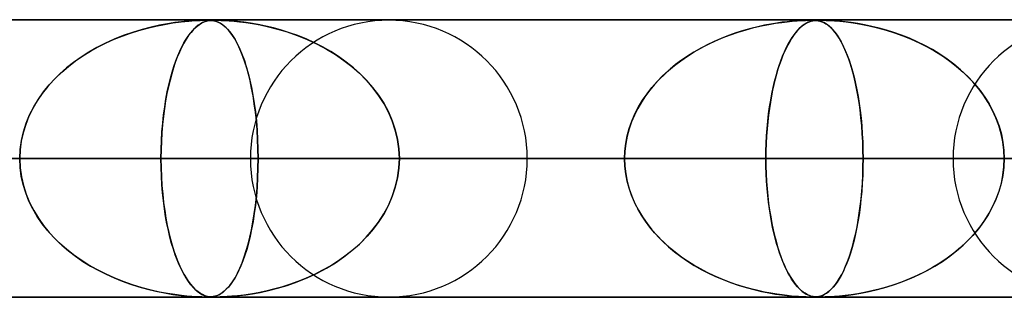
# Model space of a CAD drawing. Header units: millimetres. Extents: x -625 to 625, y -732 to 732.
# Tile 24 of 31: x 189 to 225, y 721 to 732. Entities that reach past the tile are written whole.
import ezdxf

# ---------------------------------------------------------------- set-up
doc = ezdxf.new("R2010")
doc.units = ezdxf.units.MM
doc.layers.add('HIDDEN', color=7, linetype='Continuous')
doc.layers.add('THICK', color=7, linetype='Continuous')

msp = doc.modelspace()

# ---------------------------------------------------------------- linework, layer by layer
at = {"layer": 'HIDDEN'}
for p, q in [((431.662, 731.49), (0, 731.49)), ((0, 731.49), (431.662, 731.49)), ((414.007, 731.48), (0.316, 731.48)), ((194.51, 731.332), (194.814, 731.383)), ((194.888, 731.393), (194.626, 731.353)), ((194.814, 731.383), (195.113, 731.422)), ((195.122, 731.423), (194.888, 731.393)), ((195.113, 731.422), (195.386, 731.449)), ((195.325, 731.444), (195.122, 731.423)), ((195.496, 731.458), (195.325, 731.444)), ((195.386, 731.449), (195.616, 731.466)), ((195.642, 731.468), (195.496, 731.458)), ((195.616, 731.466), (195.795, 731.475)), ((195.764, 731.474), (195.642, 731.468)), ((195.866, 731.477), (195.764, 731.474)), ((195.779, 731.332), (195.863, 731.383)), ((195.795, 731.475), (195.925, 731.479)), ((195.884, 731.393), (195.811, 731.353)), ((195.863, 731.383), (195.949, 731.422)), ((195.951, 731.479), (195.866, 731.477)), ((195.952, 731.423), (195.884, 731.393)), ((195.925, 731.479), (196.024, 731.48)), ((195.949, 731.422), (196.033, 731.449)), ((196.023, 731.48), (195.951, 731.479)), ((196.013, 731.444), (195.952, 731.423)), ((196.069, 731.458), (196.013, 731.444)), ((196.089, 731.479), (196.023, 731.48)), ((196.029, 731.48), (196.108, 731.479)), ((196.033, 731.449), (196.113, 731.466)), ((196.122, 731.468), (196.069, 731.458)), ((196.15, 731.477), (196.089, 731.479)), ((196.108, 731.479), (196.175, 731.475)), ((196.113, 731.466), (196.189, 731.475)), ((196.174, 731.474), (196.122, 731.468)), ((196.208, 731.472), (196.15, 731.477)), ((196.227, 731.477), (196.174, 731.474)), ((196.175, 731.475), (196.235, 731.469)), ((196.189, 731.475), (196.264, 731.479)), ((196.265, 731.465), (196.208, 731.472)), ((196.282, 731.479), (196.227, 731.477)), ((196.235, 731.469), (196.292, 731.46)), ((196.264, 731.479), (196.345, 731.48)), ((196.324, 731.452), (196.265, 731.465)), ((196.345, 731.48), (196.282, 731.479)), ((196.292, 731.46), (196.351, 731.445)), ((196.385, 731.434), (196.324, 731.452)), ((196.345, 731.48), (196.441, 731.479)), ((196.422, 731.479), (196.345, 731.48)), ((196.351, 731.445), (196.412, 731.424)), ((196.451, 731.408), (196.385, 731.434)), ((196.412, 731.424), (196.475, 731.397)), ((196.517, 731.477), (196.422, 731.479)), ((196.441, 731.479), (196.556, 731.476)), ((196.521, 731.372), (196.451, 731.408)), ((196.475, 731.397), (196.542, 731.36)), ((196.634, 731.472), (196.517, 731.477)), ((196.594, 731.326), (196.521, 731.372)), ((196.542, 731.36), (196.617, 731.31)), ((196.556, 731.476), (196.69, 731.47)), ((196.777, 731.465), (196.634, 731.472)), ((196.69, 731.47), (196.844, 731.46)), ((196.947, 731.452), (196.777, 731.465)), ((196.844, 731.46), (197.022, 731.446)), ((197.145, 731.434), (196.947, 731.452)), ((197.022, 731.446), (197.223, 731.426)), ((197.37, 731.408), (197.145, 731.434)), ((197.223, 731.426), (197.441, 731.398)), ((197.619, 731.372), (197.37, 731.408)), ((197.441, 731.398), (197.684, 731.362)), ((197.886, 731.326), (197.619, 731.372)), ((197.684, 731.362), (197.958, 731.312)), ((216.297, 731.33), (216.54, 731.372)), ((216.583, 731.378), (216.37, 731.343)), ((216.54, 731.372), (216.762, 731.404)), ((216.778, 731.406), (216.583, 731.378)), ((216.762, 731.404), (216.96, 731.428)), ((216.955, 731.427), (216.778, 731.406)), ((217.112, 731.443), (216.955, 731.427)), ((216.96, 731.428), (217.139, 731.445)), ((217.25, 731.455), (217.112, 731.443)), ((217.139, 731.445), (217.314, 731.46)), ((217.37, 731.463), (217.25, 731.455)), ((217.314, 731.46), (217.477, 731.47)), ((217.475, 731.47), (217.37, 731.463)), ((217.567, 731.474), (217.475, 731.47)), ((217.477, 731.47), (217.619, 731.476)), ((217.645, 731.477), (217.567, 731.474)), ((217.574, 731.33), (217.641, 731.372)), ((217.653, 731.378), (217.594, 731.343)), ((217.619, 731.476), (217.731, 731.479)), ((217.641, 731.372), (217.704, 731.404)), ((217.712, 731.479), (217.645, 731.477)), ((217.709, 731.406), (217.653, 731.378)), ((217.704, 731.404), (217.762, 731.428)), ((217.76, 731.427), (217.709, 731.406)), ((217.771, 731.48), (217.712, 731.479)), ((217.731, 731.479), (217.822, 731.48)), ((217.808, 731.443), (217.76, 731.427)), ((217.762, 731.428), (217.817, 731.445)), ((217.822, 731.48), (217.771, 731.48)), ((217.853, 731.455), (217.808, 731.443)), ((217.817, 731.445), (217.875, 731.46)), ((217.869, 731.48), (217.822, 731.48)), ((217.822, 731.48), (217.826, 731.48)), ((217.826, 731.48), (217.831, 731.48)), ((217.831, 731.48), (217.835, 731.48)), ((217.835, 731.48), (217.839, 731.48)), ((217.839, 731.48), (217.843, 731.48)), ((217.843, 731.48), (217.847, 731.48)), ((217.895, 731.463), (217.853, 731.455)), ((217.913, 731.479), (217.869, 731.48)), ((217.874, 731.48), (217.947, 731.477)), ((217.875, 731.46), (217.936, 731.47)), ((217.935, 731.47), (217.895, 731.463)), ((217.955, 731.477), (217.913, 731.479)), ((217.975, 731.474), (217.935, 731.47)), ((217.936, 731.47), (218, 731.476)), ((217.947, 731.477), (218.015, 731.471)), ((217.997, 731.473), (217.955, 731.477)), ((218.014, 731.477), (217.975, 731.474)), ((218.043, 731.468), (217.997, 731.473)), ((218, 731.476), (218.068, 731.479)), ((218.055, 731.479), (218.014, 731.477)), ((218.015, 731.471), (218.077, 731.462)), ((218.096, 731.458), (218.043, 731.468)), ((218.097, 731.48), (218.055, 731.479)), ((218.068, 731.479), (218.143, 731.48)), ((218.077, 731.462), (218.138, 731.448)), ((218.153, 731.444), (218.096, 731.458)), ((218.143, 731.48), (218.097, 731.48)), ((218.138, 731.448), (218.204, 731.427)), ((218.143, 731.48), (218.237, 731.479)), ((218.196, 731.48), (218.143, 731.48)), ((218.213, 731.423), (218.153, 731.444)), ((218.257, 731.479), (218.196, 731.48)), ((218.204, 731.427), (218.275, 731.396)), ((218.276, 731.395), (218.213, 731.423)), ((218.237, 731.479), (218.357, 731.476)), ((218.326, 731.477), (218.257, 731.479)), ((218.275, 731.396), (218.351, 731.354)), ((218.342, 731.359), (218.276, 731.395)), ((218.411, 731.473), (218.326, 731.477)), ((218.409, 731.314), (218.342, 731.359)), ((218.357, 731.476), (218.503, 731.469)), ((218.522, 731.468), (218.411, 731.473)), ((218.503, 731.469), (218.667, 731.458)), ((218.667, 731.458), (218.522, 731.468)), ((218.667, 731.458), (218.856, 731.443)), ((218.843, 731.444), (218.667, 731.458)), ((219.042, 731.423), (218.843, 731.444)), ((218.856, 731.443), (219.079, 731.419)), ((219.262, 731.395), (219.042, 731.423)), ((219.079, 731.419), (219.33, 731.386)), ((219.499, 731.359), (219.262, 731.395)), ((219.33, 731.386), (219.608, 731.34)), ((219.747, 731.314), (219.499, 731.359)), ((192.993, 730.911), (193.292, 731.018)), ((193.366, 731.043), (193.027, 730.924)), ((193.292, 731.018), (193.595, 731.114)), ((193.706, 731.146), (193.366, 731.043)), ((193.595, 731.114), (193.899, 731.198)), ((194.032, 731.231), (193.706, 731.146)), ((193.899, 731.198), (194.205, 731.271)), ((194.34, 731.299), (194.032, 731.231)), ((194.205, 731.271), (194.51, 731.332)), ((194.626, 731.353), (194.34, 731.299)), ((195.371, 730.911), (195.451, 731.018)), ((195.47, 731.043), (195.38, 730.924)), ((195.451, 731.018), (195.531, 731.114)), ((195.561, 731.146), (195.47, 731.043)), ((195.531, 731.114), (195.613, 731.198)), ((195.649, 731.231), (195.561, 731.146)), ((195.613, 731.198), (195.695, 731.271)), ((195.732, 731.299), (195.649, 731.231)), ((195.695, 731.271), (195.779, 731.332)), ((195.811, 731.353), (195.732, 731.299)), ((196.667, 731.27), (196.594, 731.326)), ((196.617, 731.31), (196.697, 731.244)), ((196.742, 731.202), (196.667, 731.27)), ((196.697, 731.244), (196.782, 731.16)), ((196.817, 731.122), (196.742, 731.202)), ((196.782, 731.16), (196.872, 731.056)), ((196.893, 731.03), (196.817, 731.122)), ((196.872, 731.056), (196.965, 730.93)), ((196.969, 730.924), (196.893, 731.03)), ((198.162, 731.27), (197.886, 731.326)), ((197.958, 731.312), (198.26, 731.247)), ((198.444, 731.202), (198.162, 731.27)), ((198.26, 731.247), (198.586, 731.164)), ((198.733, 731.122), (198.444, 731.202)), ((198.586, 731.164), (198.932, 731.061)), ((199.025, 731.03), (198.733, 731.122)), ((198.932, 731.061), (199.293, 730.935)), ((199.321, 730.924), (199.025, 731.03)), ((215.108, 731.024), (214.84, 730.929)), ((214.919, 730.958), (215.195, 731.052)), ((215.38, 731.11), (215.108, 731.024)), ((215.195, 731.052), (215.475, 731.138)), ((215.646, 731.185), (215.38, 731.11)), ((215.475, 731.138), (215.757, 731.213)), ((215.9, 731.248), (215.646, 731.185)), ((215.757, 731.213), (216.034, 731.277)), ((216.142, 731.3), (215.9, 731.248)), ((216.034, 731.277), (216.297, 731.33)), ((216.37, 731.343), (216.142, 731.3)), ((217.254, 731.024), (217.183, 730.929)), ((217.204, 730.958), (217.277, 731.052)), ((217.327, 731.11), (217.254, 731.024)), ((217.277, 731.052), (217.352, 731.138)), ((217.398, 731.185), (217.327, 731.11)), ((217.352, 731.138), (217.428, 731.213)), ((217.466, 731.248), (217.398, 731.185)), ((217.428, 731.213), (217.502, 731.277)), ((217.532, 731.3), (217.466, 731.248)), ((217.502, 731.277), (217.574, 731.33)), ((217.594, 731.343), (217.532, 731.3)), ((218.351, 731.354), (218.431, 731.298)), ((218.478, 731.26), (218.409, 731.314)), ((218.431, 731.298), (218.513, 731.228)), ((218.547, 731.196), (218.478, 731.26)), ((218.513, 731.228), (218.594, 731.146)), ((218.617, 731.122), (218.547, 731.196)), ((218.594, 731.146), (218.674, 731.052)), ((218.687, 731.036), (218.617, 731.122)), ((218.674, 731.052), (218.753, 730.946)), ((218.758, 730.939), (218.687, 731.036)), ((219.608, 731.34), (219.907, 731.281)), ((220.003, 731.26), (219.747, 731.314)), ((219.907, 731.281), (220.216, 731.209)), ((220.266, 731.196), (220.003, 731.26)), ((220.216, 731.209), (220.522, 731.125)), ((220.534, 731.122), (220.266, 731.196)), ((220.522, 731.125), (220.826, 731.03)), ((220.806, 731.036), (220.534, 731.122)), ((221.082, 730.939), (220.806, 731.036)), ((220.826, 731.03), (221.126, 730.922)), ((192.383, 730.649), (192.078, 730.493)), ((192.124, 730.517), (192.408, 730.661)), ((192.7, 730.792), (192.383, 730.649)), ((192.408, 730.661), (192.698, 730.792)), ((192.698, 730.792), (192.993, 730.911)), ((193.027, 730.924), (192.7, 730.792)), ((195.209, 730.649), (195.128, 730.493)), ((195.14, 730.517), (195.216, 730.661)), ((195.293, 730.792), (195.209, 730.649)), ((195.216, 730.661), (195.293, 730.792)), ((195.38, 730.924), (195.293, 730.792)), ((195.293, 730.792), (195.371, 730.911)), ((196.965, 730.93), (197.059, 730.78)), ((197.045, 730.804), (196.969, 730.924)), ((197.121, 730.668), (197.045, 730.804)), ((197.059, 730.78), (197.149, 730.613)), ((197.196, 730.517), (197.121, 730.668)), ((199.293, 730.935), (199.661, 730.785)), ((199.618, 730.804), (199.321, 730.924)), ((199.916, 730.668), (199.618, 730.804)), ((199.661, 730.785), (200.017, 730.619)), ((200.212, 730.517), (199.916, 730.668)), ((214.322, 730.714), (214.073, 730.594)), ((214.115, 730.615), (214.378, 730.739)), ((214.578, 730.825), (214.322, 730.714)), ((214.378, 730.739), (214.646, 730.853)), ((214.84, 730.929), (214.578, 730.825)), ((214.646, 730.853), (214.919, 730.958)), ((217.046, 730.714), (216.98, 730.594)), ((216.991, 730.615), (217.061, 730.739)), ((217.114, 730.825), (217.046, 730.714)), ((217.061, 730.739), (217.132, 730.853)), ((217.183, 730.929), (217.114, 730.825)), ((217.132, 730.853), (217.204, 730.958)), ((218.753, 730.946), (218.83, 730.827)), ((218.829, 730.829), (218.758, 730.939)), ((218.9, 730.706), (218.829, 730.829)), ((218.83, 730.827), (218.906, 730.696)), ((218.971, 730.569), (218.9, 730.706)), ((218.906, 730.696), (218.98, 730.551)), ((221.359, 730.829), (221.082, 730.939)), ((221.126, 730.922), (221.423, 730.802)), ((221.637, 730.706), (221.359, 730.829)), ((221.423, 730.802), (221.715, 730.669)), ((221.914, 730.569), (221.637, 730.706)), ((221.715, 730.669), (222.001, 730.524)), ((191.786, 730.326), (191.506, 730.148)), ((191.574, 730.194), (191.845, 730.362)), ((192.078, 730.493), (191.786, 730.326)), ((191.845, 730.362), (192.124, 730.517)), ((195.051, 730.326), (194.976, 730.148)), ((194.994, 730.194), (195.066, 730.362)), ((195.128, 730.493), (195.051, 730.326)), ((195.066, 730.362), (195.14, 730.517)), ((197.149, 730.613), (197.235, 730.431)), ((197.269, 730.351), (197.196, 730.517)), ((197.235, 730.431), (197.316, 730.235)), ((197.341, 730.17), (197.269, 730.351)), ((200.017, 730.619), (200.357, 730.438)), ((200.504, 730.351), (200.212, 730.517)), ((200.357, 730.438), (200.679, 730.241)), ((200.788, 730.17), (200.504, 730.351)), ((213.362, 730.185), (213.606, 730.338)), ((213.595, 730.332), (213.368, 730.189)), ((213.83, 730.467), (213.595, 730.332)), ((213.606, 730.338), (213.857, 730.482)), ((214.073, 730.594), (213.83, 730.467)), ((213.857, 730.482), (214.115, 730.615)), ((216.791, 730.185), (216.856, 730.338)), ((216.853, 730.332), (216.793, 730.189)), ((216.915, 730.467), (216.853, 730.332)), ((216.856, 730.338), (216.923, 730.482)), ((216.98, 730.594), (216.915, 730.467)), ((216.923, 730.482), (216.991, 730.615)), ((219.04, 730.419), (218.971, 730.569)), ((218.98, 730.551), (219.052, 730.393)), ((219.108, 730.256), (219.04, 730.419)), ((219.052, 730.393), (219.121, 730.222)), ((222.188, 730.419), (221.914, 730.569)), ((222.001, 730.524), (222.28, 730.365)), ((222.457, 730.256), (222.188, 730.419)), ((222.28, 730.365), (222.552, 730.194)), ((191.239, 729.959), (190.986, 729.759)), ((191.058, 729.818), (191.311, 730.012)), ((191.506, 730.148), (191.239, 729.959)), ((191.311, 730.012), (191.574, 730.194)), ((194.905, 729.959), (194.838, 729.759)), ((194.857, 729.818), (194.924, 730.012)), ((194.976, 730.148), (194.905, 729.959)), ((194.924, 730.012), (194.994, 730.194)), ((197.316, 730.235), (197.393, 730.026)), ((197.41, 729.973), (197.341, 730.17)), ((197.393, 730.026), (197.464, 729.803)), ((197.477, 729.76), (197.41, 729.973)), ((200.679, 730.241), (200.984, 730.032)), ((201.063, 729.973), (200.788, 730.17)), ((200.984, 730.032), (201.27, 729.808)), ((201.327, 729.76), (201.063, 729.973)), ((212.896, 729.848), (213.125, 730.022)), ((213.148, 730.038), (212.937, 729.88)), ((213.125, 730.022), (213.362, 730.185)), ((213.368, 730.189), (213.148, 730.038)), ((216.668, 729.848), (216.729, 730.022)), ((216.735, 730.038), (216.679, 729.88)), ((216.729, 730.022), (216.791, 730.185)), ((216.793, 730.189), (216.735, 730.038)), ((219.174, 730.081), (219.108, 730.256)), ((219.121, 730.222), (219.189, 730.038)), ((219.237, 729.893), (219.174, 730.081)), ((219.189, 730.038), (219.253, 729.843)), ((222.717, 730.081), (222.457, 730.256)), ((222.552, 730.194), (222.813, 730.01)), ((222.967, 729.893), (222.717, 730.081)), ((222.813, 730.01), (223.062, 729.816)), ((190.582, 729.388), (190.814, 729.61)), ((190.986, 729.759), (190.746, 729.548)), ((190.814, 729.61), (191.058, 729.818)), ((194.73, 729.388), (194.792, 729.61)), ((194.838, 729.759), (194.774, 729.548)), ((194.792, 729.61), (194.857, 729.818)), ((197.464, 729.803), (197.531, 729.567)), ((197.54, 729.533), (197.477, 729.76)), ((201.27, 729.808), (201.538, 729.572)), ((201.579, 729.533), (201.327, 729.76)), ((212.467, 729.47), (212.677, 729.664)), ((212.735, 729.715), (212.541, 729.541)), ((212.677, 729.664), (212.896, 729.848)), ((212.937, 729.88), (212.735, 729.715)), ((216.554, 729.47), (216.61, 729.664)), ((216.625, 729.715), (216.574, 729.541)), ((216.61, 729.664), (216.668, 729.848)), ((216.679, 729.88), (216.625, 729.715)), ((219.297, 729.693), (219.237, 729.893)), ((219.253, 729.843), (219.313, 729.639)), ((219.355, 729.48), (219.297, 729.693)), ((219.313, 729.639), (219.369, 729.424)), ((223.206, 729.693), (222.967, 729.893)), ((223.062, 729.816), (223.296, 729.612)), ((223.434, 729.48), (223.206, 729.693)), ((223.296, 729.612), (223.515, 729.399)), ((190.52, 729.324), (190.308, 729.088)), ((190.362, 729.151), (190.582, 729.388)), ((190.746, 729.548), (190.52, 729.324)), ((194.714, 729.324), (194.657, 729.088)), ((194.672, 729.151), (194.73, 729.388)), ((194.774, 729.548), (194.714, 729.324)), ((197.531, 729.567), (197.593, 729.317)), ((197.599, 729.29), (197.54, 729.533)), ((197.593, 729.317), (197.65, 729.053)), ((197.655, 729.031), (197.599, 729.29)), ((201.538, 729.572), (201.787, 729.323)), ((201.817, 729.29), (201.579, 729.533)), ((201.787, 729.323), (202.017, 729.058)), ((202.039, 729.031), (201.817, 729.29)), ((212.08, 729.051), (212.267, 729.266)), ((212.354, 729.357), (212.175, 729.164)), ((212.267, 729.266), (212.467, 729.47)), ((212.541, 729.541), (212.354, 729.357)), ((216.451, 729.051), (216.501, 729.266)), ((216.524, 729.357), (216.476, 729.164)), ((216.501, 729.266), (216.554, 729.47)), ((216.574, 729.541), (216.524, 729.357)), ((219.408, 729.256), (219.355, 729.48)), ((219.369, 729.424), (219.421, 729.201)), ((219.459, 729.02), (219.408, 729.256)), ((223.649, 729.256), (223.434, 729.48)), ((223.515, 729.399), (223.719, 729.177)), ((223.849, 729.02), (223.649, 729.256)), ((189.97, 728.638), (190.158, 728.901)), ((190.308, 729.088), (190.11, 728.838)), ((190.158, 728.901), (190.362, 729.151)), ((194.567, 728.638), (194.617, 728.901)), ((194.657, 729.088), (194.604, 728.838)), ((194.617, 728.901), (194.672, 729.151)), ((197.65, 729.053), (197.703, 728.775)), ((197.706, 728.757), (197.655, 729.031)), ((202.017, 729.058), (202.227, 728.779)), ((202.243, 728.757), (202.039, 729.031)), ((212.007, 728.962), (211.849, 728.75)), ((211.905, 728.827), (212.08, 729.051)), ((212.175, 729.164), (212.007, 728.962)), ((216.432, 728.962), (216.39, 728.75)), ((216.405, 728.827), (216.451, 729.051)), ((216.476, 729.164), (216.432, 728.962)), ((219.421, 729.201), (219.469, 728.97)), ((219.505, 728.773), (219.459, 729.02)), ((219.469, 728.97), (219.512, 728.73)), ((223.719, 729.177), (223.906, 728.947)), ((224.034, 728.773), (223.849, 729.02)), ((223.906, 728.947), (224.077, 728.709)), ((189.93, 728.576), (189.769, 728.303)), ((189.802, 728.362), (189.97, 728.638)), ((190.11, 728.838), (189.93, 728.576)), ((194.556, 728.576), (194.513, 728.303)), ((194.522, 728.362), (194.567, 728.638)), ((194.604, 728.838), (194.556, 728.576)), ((197.703, 728.775), (197.749, 728.48)), ((197.751, 728.468), (197.706, 728.757)), ((202.227, 728.779), (202.416, 728.485)), ((202.426, 728.468), (202.243, 728.757)), ((211.702, 728.528), (211.569, 728.298)), ((211.6, 728.353), (211.745, 728.594)), ((211.849, 728.75), (211.702, 728.528)), ((211.745, 728.594), (211.905, 728.827)), ((216.351, 728.528), (216.315, 728.298)), ((216.323, 728.353), (216.362, 728.594)), ((216.39, 728.75), (216.351, 728.528)), ((216.362, 728.594), (216.405, 728.827)), ((219.547, 728.514), (219.505, 728.773)), ((219.512, 728.73), (219.552, 728.481)), ((224.201, 728.514), (224.034, 728.773)), ((224.077, 728.709), (224.232, 728.462)), ((189.769, 728.303), (189.629, 728.018)), ((189.654, 728.073), (189.802, 728.362)), ((194.513, 728.303), (194.476, 728.018)), ((194.482, 728.073), (194.522, 728.362)), ((197.749, 728.48), (197.79, 728.172)), ((197.791, 728.165), (197.751, 728.468)), ((197.79, 728.172), (197.825, 727.852)), ((197.825, 727.848), (197.791, 728.165)), ((202.416, 728.485), (202.582, 728.176)), ((202.588, 728.165), (202.426, 728.468)), ((202.582, 728.176), (202.721, 727.855)), ((202.725, 727.848), (202.588, 728.165)), ((211.569, 728.298), (211.45, 728.059)), ((211.471, 728.103), (211.6, 728.353)), ((216.315, 728.298), (216.283, 728.059)), ((216.289, 728.103), (216.323, 728.353)), ((219.584, 728.245), (219.547, 728.514)), ((219.552, 728.481), (219.587, 728.221)), ((219.616, 727.967), (219.584, 728.245)), ((219.587, 728.221), (219.617, 727.952)), ((224.35, 728.245), (224.201, 728.514)), ((224.232, 728.462), (224.371, 728.205)), ((224.479, 727.967), (224.35, 728.245)), ((224.371, 728.205), (224.491, 727.937)), ((189.629, 728.018), (189.512, 727.725)), ((189.529, 727.773), (189.654, 728.073)), ((194.476, 728.018), (194.444, 727.725)), ((194.449, 727.773), (194.482, 728.073)), ((197.825, 727.852), (197.852, 727.521)), ((197.852, 727.519), (197.825, 727.848)), ((202.721, 727.855), (202.833, 727.523)), ((202.834, 727.519), (202.725, 727.848)), ((211.347, 727.813), (211.26, 727.559)), ((211.267, 727.581), (211.359, 727.846)), ((211.45, 728.059), (211.347, 727.813)), ((211.359, 727.846), (211.471, 728.103)), ((216.256, 727.813), (216.233, 727.559)), ((216.234, 727.581), (216.259, 727.846)), ((216.283, 728.059), (216.256, 727.813)), ((216.259, 727.846), (216.289, 728.103)), ((219.643, 727.68), (219.616, 727.967)), ((219.617, 727.952), (219.643, 727.672)), ((224.587, 727.68), (224.479, 727.967)), ((224.491, 727.937), (224.594, 727.66)), ((189.356, 727.142), (189.428, 727.461)), ((189.512, 727.725), (189.419, 727.425)), ((189.428, 727.461), (189.529, 727.773)), ((194.402, 727.142), (194.422, 727.461)), ((194.444, 727.725), (194.419, 727.425)), ((194.422, 727.461), (194.449, 727.773)), ((197.852, 727.521), (197.872, 727.182)), ((197.872, 727.183), (197.852, 727.519)), ((202.833, 727.523), (202.913, 727.184)), ((202.914, 727.183), (202.834, 727.519)), ((211.26, 727.559), (211.191, 727.299)), ((211.194, 727.312), (211.267, 727.581)), ((216.233, 727.559), (216.214, 727.299)), ((216.215, 727.312), (216.234, 727.581)), ((219.664, 727.388), (219.643, 727.68)), ((219.643, 727.672), (219.664, 727.383)), ((224.671, 727.388), (224.587, 727.68)), ((224.594, 727.66), (224.675, 727.374)), ((189.351, 727.118), (189.31, 726.805)), ((189.311, 726.818), (189.356, 727.142)), ((189.419, 727.425), (189.351, 727.118)), ((194.39, 726.818), (194.402, 727.142)), ((194.401, 727.118), (194.39, 726.805)), ((194.419, 727.425), (194.401, 727.118)), ((197.884, 726.839), (197.872, 727.183)), ((197.872, 727.182), (197.884, 726.838)), ((202.913, 727.184), (202.962, 726.839)), ((202.962, 726.839), (202.914, 727.183)), ((211.191, 727.299), (211.14, 727.033)), ((211.141, 727.039), (211.194, 727.312)), ((216.201, 727.039), (216.215, 727.312)), ((216.214, 727.299), (216.201, 727.033)), ((219.679, 727.092), (219.664, 727.388)), ((219.664, 727.383), (219.679, 727.089)), ((224.732, 727.092), (224.671, 727.388)), ((224.675, 727.374), (224.734, 727.083)), ((189.296, 726.49), (189.311, 726.818)), ((189.31, 726.805), (189.296, 726.49)), ((194.386, 726.49), (194.39, 726.818)), ((194.39, 726.805), (194.386, 726.49)), ((197.888, 726.49), (197.884, 726.839)), ((197.884, 726.838), (197.888, 726.49)), ((202.962, 726.839), (202.979, 726.49)), ((202.979, 726.49), (202.962, 726.839)), ((211.099, 726.49), (211.11, 726.765)), ((211.11, 726.763), (211.099, 726.49)), ((211.11, 726.765), (211.141, 727.039)), ((211.14, 727.033), (211.11, 726.763)), ((216.19, 726.49), (216.192, 726.765)), ((216.192, 726.763), (216.19, 726.49)), ((216.192, 726.765), (216.201, 727.039)), ((216.201, 727.033), (216.192, 726.763)), ((219.688, 726.792), (219.679, 727.092)), ((219.679, 727.089), (219.688, 726.791)), ((219.691, 726.49), (219.688, 726.792)), ((219.688, 726.791), (219.691, 726.49)), ((224.769, 726.792), (224.732, 727.092)), ((224.734, 727.083), (224.77, 726.788)), ((224.782, 726.49), (224.769, 726.792)), ((224.77, 726.788), (224.782, 726.49)), ((5, 726.49), (197.888, 726.49)), ((197.888, 726.49), (5, 726.49)), ((5, 726.49), (219.691, 726.49)), ((211.099, 726.49), (5, 726.49)), ((219.691, 726.49), (5, 726.49)), ((5, 726.49), (211.099, 726.49)), ((5, 726.49), (241.493, 726.49)), ((232.902, 726.49), (5, 726.49)), ((241.493, 726.49), (5, 726.49)), ((5, 726.49), (232.902, 726.49)), ((5, 726.49), (263.295, 726.49)), ((254.703, 726.49), (5, 726.49)), ((263.295, 726.49), (5, 726.49)), ((5, 726.49), (254.703, 726.49)), ((5, 726.49), (285.095, 726.49)), ((276.504, 726.49), (5, 726.49)), ((285.095, 726.49), (5, 726.49)), ((5, 726.49), (276.504, 726.49)), ((5, 726.49), (306.896, 726.49)), ((298.305, 726.49), (5, 726.49)), ((306.896, 726.49), (5, 726.49)), ((5, 726.49), (298.305, 726.49)), ((5, 726.49), (328.696, 726.49)), ((320.105, 726.49), (5, 726.49)), ((328.696, 726.49), (5, 726.49)), ((5, 726.49), (320.105, 726.49)), ((5, 726.49), (350.496, 726.49)), ((341.905, 726.49), (5, 726.49)), ((350.496, 726.49), (5, 726.49)), ((5, 726.49), (341.905, 726.49)), ((5, 726.49), (372.296, 726.49)), ((363.705, 726.49), (5, 726.49)), ((372.296, 726.49), (5, 726.49)), ((5, 726.49), (363.705, 726.49)), ((5, 726.49), (394.096, 726.49)), ((385.505, 726.49), (5, 726.49)), ((394.096, 726.49), (5, 726.49)), ((5, 726.49), (385.505, 726.49)), ((5, 726.49), (415.895, 726.49)), ((407.305, 726.49), (5, 726.49)), ((415.895, 726.49), (5, 726.49)), ((5, 726.49), (407.305, 726.49)), ((197.61, 726.49), (172.582, 726.49)), ((172.582, 726.49), (197.61, 726.49)), ((207.59, 726.49), (181.175, 726.49)), ((207.59, 726.49), (181.175, 726.49)), ((194.386, 726.49), (181.175, 726.49)), ((181.175, 726.49), (194.386, 726.49)), ((189.31, 726.175), (189.296, 726.49)), ((189.296, 726.49), (189.311, 726.162)), ((194.386, 726.49), (194.39, 726.162)), ((222.935, 726.49), (194.386, 726.49)), ((194.39, 726.176), (194.386, 726.49)), ((194.386, 726.49), (222.935, 726.49)), ((197.888, 726.49), (197.884, 726.141)), ((197.884, 726.141), (197.888, 726.49)), ((197.888, 726.49), (211.099, 726.49)), ((211.099, 726.49), (197.888, 726.49)), ((202.962, 726.141), (202.979, 726.49)), ((202.979, 726.49), (202.962, 726.141)), ((232.915, 726.49), (202.979, 726.49)), ((232.915, 726.49), (202.979, 726.49)), ((216.19, 726.49), (202.979, 726.49)), ((202.979, 726.49), (216.19, 726.49)), ((211.11, 726.217), (211.099, 726.49)), ((211.099, 726.49), (211.11, 726.215)), ((216.19, 726.49), (216.192, 726.215)), ((248.26, 726.49), (216.19, 726.49)), ((216.192, 726.217), (216.19, 726.49)), ((216.19, 726.49), (248.26, 726.49)), ((219.691, 726.49), (219.688, 726.188)), ((219.688, 726.192), (219.691, 726.49)), ((219.691, 726.49), (232.902, 726.49)), ((232.902, 726.49), (219.691, 726.49)), ((224.782, 726.49), (224.769, 726.188)), ((224.77, 726.192), (224.782, 726.49)), ((189.351, 725.862), (189.31, 726.175)), ((189.311, 726.162), (189.356, 725.838)), ((194.401, 725.863), (194.39, 726.176)), ((194.39, 726.162), (194.402, 725.838)), ((197.884, 726.141), (197.872, 725.797)), ((197.872, 725.796), (197.884, 726.141)), ((202.913, 725.796), (202.962, 726.141)), ((202.962, 726.141), (202.914, 725.797)), ((211.14, 725.947), (211.11, 726.217)), ((211.11, 726.215), (211.141, 725.941)), ((216.201, 725.946), (216.192, 726.217)), ((216.192, 726.215), (216.201, 725.941)), ((219.679, 725.897), (219.688, 726.192)), ((219.688, 726.188), (219.679, 725.888)), ((224.769, 726.188), (224.732, 725.888)), ((224.734, 725.897), (224.77, 726.192)), ((189.419, 725.555), (189.351, 725.862)), ((189.356, 725.838), (189.428, 725.519)), ((194.419, 725.557), (194.401, 725.863)), ((194.402, 725.838), (194.422, 725.519)), ((197.872, 725.797), (197.852, 725.461)), ((197.852, 725.457), (197.872, 725.796)), ((202.833, 725.457), (202.913, 725.796)), ((202.914, 725.797), (202.834, 725.461)), ((211.191, 725.681), (211.14, 725.947)), ((211.141, 725.941), (211.194, 725.669)), ((211.26, 725.421), (211.191, 725.681)), ((216.214, 725.679), (216.201, 725.946)), ((216.201, 725.941), (216.215, 725.669)), ((216.233, 725.418), (216.214, 725.679)), ((219.679, 725.888), (219.664, 725.592)), ((219.665, 725.606), (219.679, 725.897)), ((224.732, 725.888), (224.671, 725.592)), ((224.675, 725.606), (224.734, 725.897)), ((189.512, 725.255), (189.419, 725.555)), ((189.428, 725.519), (189.529, 725.207)), ((194.444, 725.256), (194.419, 725.557)), ((194.422, 725.519), (194.449, 725.207)), ((197.852, 725.461), (197.825, 725.132)), ((197.825, 725.125), (197.852, 725.457)), ((202.721, 725.125), (202.833, 725.457)), ((202.834, 725.461), (202.725, 725.132)), ((211.194, 725.669), (211.267, 725.399)), ((211.347, 725.167), (211.26, 725.421)), ((211.267, 725.399), (211.359, 725.134)), ((216.215, 725.669), (216.234, 725.399)), ((216.256, 725.164), (216.233, 725.418)), ((216.234, 725.399), (216.259, 725.134)), ((219.664, 725.592), (219.643, 725.3)), ((219.644, 725.32), (219.665, 725.606)), ((224.671, 725.592), (224.587, 725.3)), ((224.594, 725.32), (224.675, 725.606)), ((189.629, 724.962), (189.512, 725.255)), ((189.529, 725.207), (189.654, 724.907)), ((194.475, 724.964), (194.444, 725.256)), ((194.449, 725.207), (194.482, 724.907)), ((197.79, 724.804), (197.825, 725.125)), ((197.825, 725.132), (197.791, 724.815)), ((202.582, 724.804), (202.721, 725.125)), ((202.725, 725.132), (202.588, 724.815)), ((211.45, 724.921), (211.347, 725.167)), ((211.359, 725.134), (211.471, 724.877)), ((216.284, 724.917), (216.256, 725.164)), ((216.259, 725.134), (216.289, 724.877)), ((219.616, 725.013), (219.584, 724.735)), ((219.589, 724.775), (219.619, 725.043)), ((219.643, 725.3), (219.616, 725.013)), ((219.619, 725.043), (219.644, 725.32)), ((224.479, 725.013), (224.35, 724.735)), ((224.371, 724.775), (224.491, 725.043)), ((224.587, 725.3), (224.479, 725.013)), ((224.491, 725.043), (224.594, 725.32)), ((189.769, 724.677), (189.629, 724.962)), ((189.654, 724.907), (189.802, 724.618)), ((189.93, 724.404), (189.769, 724.677)), ((189.802, 724.618), (189.97, 724.342)), ((194.513, 724.68), (194.475, 724.964)), ((194.482, 724.907), (194.522, 724.618)), ((194.556, 724.406), (194.513, 724.68)), ((194.522, 724.618), (194.567, 724.342)), ((197.749, 724.495), (197.79, 724.804)), ((197.791, 724.815), (197.751, 724.512)), ((202.416, 724.495), (202.582, 724.804)), ((202.588, 724.815), (202.426, 724.512)), ((211.569, 724.682), (211.45, 724.921)), ((211.471, 724.877), (211.6, 724.627)), ((211.702, 724.452), (211.569, 724.682)), ((211.6, 724.627), (211.745, 724.386)), ((216.316, 724.678), (216.284, 724.917)), ((216.289, 724.877), (216.323, 724.627)), ((216.351, 724.447), (216.316, 724.678)), ((216.323, 724.627), (216.362, 724.386)), ((219.584, 724.735), (219.547, 724.466)), ((219.554, 724.518), (219.589, 724.775)), ((224.35, 724.735), (224.201, 724.466)), ((224.232, 724.518), (224.371, 724.775)), ((190.11, 724.142), (189.93, 724.404)), ((189.97, 724.342), (190.158, 724.079)), ((194.604, 724.145), (194.556, 724.406)), ((194.567, 724.342), (194.617, 724.079)), ((197.702, 724.201), (197.749, 724.495)), ((197.751, 724.512), (197.706, 724.223)), ((202.227, 724.201), (202.416, 724.495)), ((202.426, 724.512), (202.243, 724.223)), ((211.849, 724.23), (211.702, 724.452)), ((211.745, 724.386), (211.905, 724.153)), ((216.39, 724.225), (216.351, 724.447)), ((216.362, 724.386), (216.405, 724.153)), ((219.473, 724.033), (219.516, 724.271)), ((219.547, 724.466), (219.505, 724.207)), ((219.516, 724.271), (219.554, 724.518)), ((223.906, 724.033), (224.077, 724.271)), ((224.201, 724.466), (224.034, 724.207)), ((224.077, 724.271), (224.232, 724.518)), ((190.308, 723.892), (190.11, 724.142)), ((190.158, 724.079), (190.362, 723.829)), ((194.656, 723.896), (194.604, 724.145)), ((194.617, 724.079), (194.672, 723.829)), ((197.592, 723.657), (197.649, 723.922)), ((197.655, 723.949), (197.599, 723.69)), ((197.649, 723.922), (197.702, 724.201)), ((197.706, 724.223), (197.655, 723.949)), ((201.787, 723.657), (202.017, 723.922)), ((202.039, 723.949), (201.817, 723.69)), ((202.017, 723.922), (202.227, 724.201)), ((202.243, 724.223), (202.039, 723.949)), ((212.007, 724.018), (211.849, 724.23)), ((211.905, 724.153), (212.08, 723.929)), ((212.175, 723.816), (212.007, 724.018)), ((212.08, 723.929), (212.267, 723.714)), ((216.433, 724.013), (216.39, 724.225)), ((216.405, 724.153), (216.451, 723.929)), ((216.478, 723.81), (216.433, 724.013)), ((216.451, 723.929), (216.501, 723.714)), ((219.459, 723.96), (219.408, 723.724)), ((219.426, 723.803), (219.473, 724.033)), ((219.505, 724.207), (219.459, 723.96)), ((223.849, 723.96), (223.649, 723.724)), ((223.719, 723.803), (223.906, 724.033)), ((224.034, 724.207), (223.849, 723.96)), ((190.52, 723.656), (190.308, 723.892)), ((190.362, 723.829), (190.582, 723.592)), ((190.746, 723.432), (190.52, 723.656)), ((190.582, 723.592), (190.814, 723.37)), ((194.713, 723.659), (194.656, 723.896)), ((194.672, 723.829), (194.73, 723.592)), ((194.773, 723.436), (194.713, 723.659)), ((194.73, 723.592), (194.792, 723.37)), ((197.53, 723.408), (197.592, 723.657)), ((197.599, 723.69), (197.54, 723.447)), ((201.538, 723.408), (201.787, 723.657)), ((201.817, 723.69), (201.579, 723.447)), ((212.354, 723.623), (212.175, 723.816)), ((212.267, 723.714), (212.467, 723.51)), ((212.541, 723.439), (212.354, 723.623)), ((216.525, 723.617), (216.478, 723.81)), ((216.501, 723.714), (216.554, 723.51)), ((216.575, 723.433), (216.525, 723.617)), ((219.32, 723.368), (219.375, 723.581)), ((219.408, 723.724), (219.355, 723.5)), ((219.375, 723.581), (219.426, 723.803)), ((223.296, 723.368), (223.515, 723.581)), ((223.649, 723.724), (223.434, 723.5)), ((223.515, 723.581), (223.719, 723.803)), ((190.986, 723.221), (190.746, 723.432)), ((190.814, 723.37), (191.058, 723.162)), ((191.239, 723.021), (190.986, 723.221)), ((194.837, 723.224), (194.773, 723.436)), ((194.792, 723.37), (194.857, 723.162)), ((194.904, 723.025), (194.837, 723.224)), ((197.477, 723.22), (197.41, 723.007)), ((197.463, 723.172), (197.53, 723.408)), ((197.54, 723.447), (197.477, 723.22)), ((201.327, 723.22), (201.063, 723.007)), ((201.27, 723.172), (201.538, 723.408)), ((201.579, 723.447), (201.327, 723.22)), ((212.467, 723.51), (212.677, 723.316)), ((212.735, 723.265), (212.541, 723.439)), ((212.677, 723.316), (212.896, 723.132)), ((212.937, 723.1), (212.735, 723.265)), ((216.554, 723.51), (216.61, 723.316)), ((216.627, 723.259), (216.575, 723.433)), ((216.61, 723.316), (216.668, 723.132)), ((216.681, 723.093), (216.627, 723.259)), ((219.297, 723.287), (219.237, 723.087)), ((219.261, 723.164), (219.32, 723.368)), ((219.355, 723.5), (219.297, 723.287)), ((223.206, 723.287), (222.967, 723.087)), ((223.062, 723.164), (223.296, 723.368)), ((223.434, 723.5), (223.206, 723.287)), ((191.058, 723.162), (191.311, 722.968)), ((191.506, 722.832), (191.239, 723.021)), ((191.311, 722.968), (191.574, 722.786)), ((194.857, 723.162), (194.924, 722.968)), ((194.975, 722.836), (194.904, 723.025)), ((194.924, 722.968), (194.994, 722.786)), ((197.314, 722.739), (197.391, 722.948)), ((197.41, 723.007), (197.341, 722.81)), ((197.391, 722.948), (197.463, 723.172)), ((200.679, 722.739), (200.984, 722.948)), ((201.063, 723.007), (200.788, 722.81)), ((200.984, 722.948), (201.27, 723.172)), ((212.896, 723.132), (213.125, 722.958)), ((213.148, 722.942), (212.937, 723.1)), ((213.125, 722.958), (213.362, 722.795)), ((213.368, 722.791), (213.148, 722.942)), ((216.668, 723.132), (216.729, 722.958)), ((216.737, 722.935), (216.681, 723.093)), ((216.729, 722.958), (216.791, 722.795)), ((216.796, 722.785), (216.737, 722.935)), ((219.174, 722.899), (219.108, 722.724)), ((219.132, 722.786), (219.198, 722.97)), ((219.237, 723.087), (219.174, 722.899)), ((219.198, 722.97), (219.261, 723.164)), ((222.717, 722.899), (222.457, 722.724)), ((222.552, 722.786), (222.813, 722.97)), ((222.967, 723.087), (222.717, 722.899)), ((222.813, 722.97), (223.062, 723.164)), ((191.786, 722.654), (191.506, 722.832)), ((191.574, 722.786), (191.845, 722.618)), ((192.078, 722.487), (191.786, 722.654)), ((191.845, 722.618), (192.124, 722.463)), ((192.383, 722.331), (192.078, 722.487)), ((195.049, 722.658), (194.975, 722.836)), ((194.994, 722.786), (195.066, 722.618)), ((195.126, 722.491), (195.049, 722.658)), ((195.066, 722.618), (195.14, 722.463)), ((195.207, 722.335), (195.126, 722.491)), ((197.146, 722.361), (197.232, 722.543)), ((197.269, 722.629), (197.196, 722.463)), ((197.232, 722.543), (197.314, 722.739)), ((197.341, 722.81), (197.269, 722.629)), ((200.017, 722.361), (200.357, 722.543)), ((200.504, 722.629), (200.212, 722.463)), ((200.357, 722.543), (200.679, 722.739)), ((200.788, 722.81), (200.504, 722.629)), ((213.362, 722.795), (213.606, 722.642)), ((213.595, 722.648), (213.368, 722.791)), ((213.83, 722.513), (213.595, 722.648)), ((213.606, 722.642), (213.857, 722.498)), ((214.073, 722.386), (213.83, 722.513)), ((213.857, 722.498), (214.115, 722.365)), ((216.791, 722.795), (216.856, 722.642)), ((216.856, 722.642), (216.796, 722.785)), ((216.856, 722.642), (216.923, 722.498)), ((216.919, 722.507), (216.856, 722.642)), ((216.983, 722.379), (216.919, 722.507)), ((216.923, 722.498), (216.991, 722.365)), ((219.04, 722.561), (218.971, 722.411)), ((218.993, 722.456), (219.064, 722.615)), ((219.108, 722.724), (219.04, 722.561)), ((219.064, 722.615), (219.132, 722.786)), ((222.188, 722.561), (221.914, 722.411)), ((222.001, 722.456), (222.28, 722.615)), ((222.457, 722.724), (222.188, 722.561)), ((222.28, 722.615), (222.552, 722.786)), ((192.124, 722.463), (192.408, 722.319)), ((192.7, 722.188), (192.383, 722.331)), ((192.408, 722.319), (192.698, 722.188)), ((192.698, 722.188), (192.993, 722.069)), ((193.027, 722.056), (192.7, 722.188)), ((195.14, 722.463), (195.216, 722.319)), ((195.291, 722.191), (195.207, 722.335)), ((195.216, 722.319), (195.293, 722.188)), ((195.378, 722.06), (195.291, 722.191)), ((195.293, 722.188), (195.371, 722.069)), ((196.961, 722.045), (197.056, 722.195)), ((197.045, 722.176), (196.969, 722.056)), ((197.121, 722.312), (197.045, 722.176)), ((197.056, 722.195), (197.146, 722.361)), ((197.196, 722.463), (197.121, 722.312)), ((199.293, 722.045), (199.661, 722.195)), ((199.618, 722.176), (199.321, 722.056)), ((199.916, 722.312), (199.618, 722.176)), ((199.661, 722.195), (200.017, 722.361)), ((200.212, 722.463), (199.916, 722.312)), ((214.322, 722.266), (214.073, 722.386)), ((214.115, 722.365), (214.378, 722.241)), ((214.578, 722.155), (214.322, 722.266)), ((214.378, 722.241), (214.646, 722.127)), ((214.84, 722.051), (214.578, 722.155)), ((217.049, 722.26), (216.983, 722.379)), ((216.991, 722.365), (217.061, 722.241)), ((217.117, 722.148), (217.049, 722.26)), ((217.061, 722.241), (217.132, 722.127)), ((217.187, 722.045), (217.117, 722.148)), ((218.829, 722.151), (218.758, 722.041)), ((218.77, 722.058), (218.846, 722.178)), ((218.9, 722.274), (218.829, 722.151)), ((218.846, 722.178), (218.92, 722.311)), ((218.971, 722.411), (218.9, 722.274)), ((218.92, 722.311), (218.993, 722.456)), ((221.359, 722.151), (221.082, 722.041)), ((221.126, 722.058), (221.423, 722.178)), ((221.637, 722.274), (221.359, 722.151)), ((221.423, 722.178), (221.715, 722.311)), ((221.914, 722.411), (221.637, 722.274)), ((221.715, 722.311), (222.001, 722.456)), ((192.993, 722.069), (193.292, 721.962)), ((193.366, 721.937), (193.027, 722.056)), ((193.292, 721.962), (193.595, 721.866)), ((193.706, 721.834), (193.366, 721.937)), ((193.595, 721.866), (193.899, 721.782)), ((194.032, 721.749), (193.706, 721.834)), ((193.899, 721.782), (194.205, 721.709)), ((195.371, 722.069), (195.451, 721.962)), ((195.468, 721.941), (195.378, 722.06)), ((195.451, 721.962), (195.531, 721.866)), ((195.558, 721.837), (195.468, 721.941)), ((195.531, 721.866), (195.613, 721.782)), ((195.646, 721.751), (195.558, 721.837)), ((195.613, 721.782), (195.695, 721.709)), ((196.742, 721.778), (196.667, 721.71)), ((196.693, 721.733), (196.779, 721.816)), ((196.817, 721.858), (196.742, 721.778)), ((196.779, 721.816), (196.868, 721.919)), ((196.893, 721.95), (196.817, 721.858)), ((196.868, 721.919), (196.961, 722.045)), ((196.969, 722.056), (196.893, 721.95)), ((198.444, 721.778), (198.162, 721.71)), ((198.26, 721.733), (198.586, 721.816)), ((198.733, 721.858), (198.444, 721.778)), ((198.586, 721.816), (198.932, 721.919)), ((199.025, 721.95), (198.733, 721.858)), ((198.932, 721.919), (199.293, 722.045)), ((199.321, 722.056), (199.025, 721.95)), ((214.646, 722.127), (214.919, 722.022)), ((215.108, 721.956), (214.84, 722.051)), ((214.919, 722.022), (215.195, 721.928)), ((215.38, 721.87), (215.108, 721.956)), ((215.195, 721.928), (215.475, 721.842)), ((215.646, 721.796), (215.38, 721.87)), ((215.475, 721.842), (215.757, 721.767)), ((215.9, 721.732), (215.646, 721.796)), ((217.132, 722.127), (217.204, 722.022)), ((217.259, 721.951), (217.187, 722.045)), ((217.204, 722.022), (217.277, 721.928)), ((217.331, 721.865), (217.259, 721.951)), ((217.277, 721.928), (217.352, 721.842)), ((217.402, 721.791), (217.331, 721.865)), ((217.352, 721.842), (217.428, 721.767)), ((217.471, 721.728), (217.402, 721.791)), ((218.547, 721.784), (218.478, 721.72)), ((218.533, 721.771), (218.613, 721.855)), ((218.617, 721.859), (218.547, 721.784)), ((218.613, 721.855), (218.692, 721.95)), ((218.687, 721.944), (218.617, 721.859)), ((218.758, 722.041), (218.687, 721.944)), ((218.692, 721.95), (218.77, 722.058)), ((220.266, 721.784), (220.003, 721.72)), ((220.216, 721.771), (220.522, 721.855)), ((220.534, 721.859), (220.266, 721.784)), ((220.522, 721.855), (220.826, 721.95)), ((220.806, 721.944), (220.534, 721.859)), ((221.082, 722.041), (220.806, 721.944)), ((220.826, 721.95), (221.126, 722.058)), ((0, 721.49), (431.662, 721.49)), ((431.662, 721.49), (0, 721.49)), ((0.316, 721.5), (196.024, 721.5)), ((0.316, 721.5), (217.822, 721.5)), ((0.316, 721.5), (239.62, 721.5)), ((0.316, 721.5), (261.419, 721.5)), ((0.316, 721.5), (283.217, 721.5)), ((0.316, 721.5), (305.015, 721.5)), ((0.316, 721.5), (326.813, 721.5)), ((0.316, 721.5), (348.612, 721.5)), ((0.316, 721.5), (370.41, 721.5)), ((0.316, 721.5), (392.208, 721.5)), ((0.316, 721.5), (414.007, 721.5)), ((0.331, 721.5), (414.007, 721.5)), ((194.34, 721.681), (194.032, 721.749)), ((194.205, 721.709), (194.51, 721.648)), ((194.626, 721.627), (194.34, 721.681)), ((194.51, 721.648), (194.814, 721.597)), ((194.888, 721.587), (194.626, 721.627)), ((194.814, 721.597), (195.113, 721.558)), ((195.122, 721.557), (194.888, 721.587)), ((195.113, 721.558), (195.386, 721.531)), ((195.325, 721.536), (195.122, 721.557)), ((195.496, 721.522), (195.325, 721.536)), ((195.386, 721.531), (195.616, 721.514)), ((195.642, 721.512), (195.496, 721.522)), ((195.616, 721.514), (195.795, 721.505)), ((195.764, 721.506), (195.642, 721.512)), ((195.729, 721.683), (195.646, 721.751)), ((195.695, 721.709), (195.779, 721.648)), ((195.808, 721.629), (195.729, 721.683)), ((195.866, 721.503), (195.764, 721.506)), ((195.779, 721.648), (195.863, 721.597)), ((195.795, 721.505), (195.925, 721.501)), ((195.881, 721.588), (195.808, 721.629)), ((195.863, 721.597), (195.949, 721.558)), ((195.951, 721.501), (195.866, 721.503)), ((195.949, 721.558), (195.881, 721.588)), ((195.925, 721.501), (196.024, 721.5)), ((195.949, 721.558), (196.033, 721.531)), ((196.011, 721.537), (195.949, 721.558)), ((196.023, 721.5), (195.951, 721.501)), ((196.067, 721.522), (196.011, 721.537)), ((196.089, 721.501), (196.023, 721.5)), ((196.024, 721.5), (196.103, 721.501)), ((196.033, 721.531), (196.113, 721.514)), ((196.12, 721.513), (196.067, 721.522)), ((196.15, 721.503), (196.089, 721.501)), ((196.103, 721.501), (196.171, 721.504)), ((196.113, 721.514), (196.189, 721.505)), ((196.172, 721.506), (196.12, 721.513)), ((196.208, 721.508), (196.15, 721.503)), ((196.171, 721.504), (196.231, 721.51)), ((196.224, 721.503), (196.172, 721.506)), ((196.189, 721.505), (196.264, 721.501)), ((196.265, 721.515), (196.208, 721.508)), ((196.279, 721.501), (196.224, 721.503)), ((196.231, 721.51), (196.289, 721.52)), ((196.264, 721.501), (196.345, 721.5)), ((196.324, 721.528), (196.265, 721.515)), ((196.341, 721.5), (196.279, 721.501)), ((196.289, 721.52), (196.348, 721.534)), ((196.385, 721.546), (196.324, 721.528)), ((196.345, 721.5), (196.441, 721.501)), ((196.422, 721.501), (196.345, 721.5)), ((196.348, 721.534), (196.409, 721.554)), ((196.451, 721.572), (196.385, 721.546)), ((196.409, 721.554), (196.472, 721.582)), ((196.517, 721.503), (196.422, 721.501)), ((196.441, 721.501), (196.556, 721.504)), ((196.521, 721.608), (196.451, 721.572)), ((196.472, 721.582), (196.539, 721.618)), ((196.634, 721.508), (196.517, 721.503)), ((196.594, 721.654), (196.521, 721.608)), ((196.539, 721.618), (196.613, 721.668)), ((196.556, 721.504), (196.69, 721.51)), ((196.667, 721.71), (196.594, 721.654)), ((196.613, 721.668), (196.693, 721.733)), ((196.777, 721.515), (196.634, 721.508)), ((196.69, 721.51), (196.844, 721.52)), ((196.947, 721.528), (196.777, 721.515)), ((196.844, 721.52), (197.022, 721.534)), ((197.145, 721.546), (196.947, 721.528)), ((197.022, 721.534), (197.223, 721.554)), ((197.37, 721.572), (197.145, 721.546)), ((197.223, 721.554), (197.441, 721.582)), ((197.619, 721.608), (197.37, 721.572)), ((197.441, 721.582), (197.684, 721.618)), ((197.886, 721.654), (197.619, 721.608)), ((197.684, 721.618), (197.958, 721.668)), ((198.162, 721.71), (197.886, 721.654)), ((197.958, 721.668), (198.26, 721.733)), ((215.757, 721.767), (216.034, 721.703)), ((216.142, 721.68), (215.9, 721.732)), ((216.034, 721.703), (216.297, 721.65)), ((216.37, 721.637), (216.142, 721.68)), ((216.297, 721.65), (216.54, 721.608)), ((216.583, 721.602), (216.37, 721.637)), ((216.54, 721.608), (216.762, 721.576)), ((216.778, 721.574), (216.583, 721.602)), ((216.762, 721.576), (216.96, 721.552)), ((216.955, 721.553), (216.778, 721.574)), ((217.112, 721.537), (216.955, 721.553)), ((216.96, 721.552), (217.139, 721.534)), ((217.25, 721.525), (217.112, 721.537)), ((217.139, 721.534), (217.314, 721.52)), ((217.37, 721.517), (217.25, 721.525)), ((217.314, 721.52), (217.477, 721.51)), ((217.475, 721.51), (217.37, 721.517)), ((217.428, 721.767), (217.502, 721.703)), ((217.536, 721.676), (217.471, 721.728)), ((217.567, 721.506), (217.475, 721.51)), ((217.477, 721.51), (217.619, 721.504)), ((217.502, 721.703), (217.574, 721.65)), ((217.599, 721.634), (217.536, 721.676)), ((217.645, 721.503), (217.567, 721.506)), ((217.574, 721.65), (217.641, 721.608)), ((217.658, 721.599), (217.599, 721.634)), ((217.619, 721.504), (217.731, 721.501)), ((217.641, 721.608), (217.704, 721.576)), ((217.712, 721.501), (217.645, 721.503)), ((217.713, 721.572), (217.658, 721.599)), ((217.704, 721.576), (217.762, 721.552)), ((217.771, 721.5), (217.712, 721.501)), ((217.765, 721.551), (217.713, 721.572)), ((217.731, 721.501), (217.822, 721.5)), ((217.762, 721.552), (217.817, 721.534)), ((217.812, 721.536), (217.765, 721.551)), ((217.822, 721.5), (217.771, 721.5)), ((217.857, 721.524), (217.812, 721.536)), ((217.817, 721.534), (217.875, 721.52)), ((217.822, 721.5), (217.899, 721.501)), ((217.869, 721.5), (217.822, 721.5)), ((217.898, 721.516), (217.857, 721.524)), ((217.913, 721.501), (217.869, 721.5)), ((217.875, 721.52), (217.936, 721.51)), ((217.939, 721.51), (217.898, 721.516)), ((217.899, 721.501), (217.97, 721.504)), ((217.955, 721.503), (217.913, 721.501)), ((217.936, 721.51), (218, 721.504)), ((217.979, 721.506), (217.939, 721.51)), ((217.997, 721.507), (217.955, 721.503)), ((217.97, 721.504), (218.036, 721.511)), ((218.018, 721.503), (217.979, 721.506)), ((218.043, 721.512), (217.997, 721.507)), ((218, 721.504), (218.068, 721.501)), ((218.059, 721.501), (218.018, 721.503)), ((218.036, 721.511), (218.096, 721.522)), ((218.096, 721.522), (218.043, 721.512)), ((218.102, 721.5), (218.059, 721.501)), ((218.068, 721.501), (218.143, 721.5)), ((218.096, 721.522), (218.157, 721.537)), ((218.153, 721.536), (218.096, 721.522)), ((218.122, 721.5), (218.117, 721.5)), ((218.126, 721.5), (218.122, 721.5)), ((218.13, 721.5), (218.126, 721.5)), ((218.135, 721.5), (218.13, 721.5)), ((218.139, 721.5), (218.135, 721.5)), ((218.143, 721.5), (218.139, 721.5)), ((218.143, 721.5), (218.237, 721.501)), ((218.196, 721.5), (218.143, 721.5)), ((218.213, 721.557), (218.153, 721.536)), ((218.157, 721.537), (218.224, 721.561)), ((218.257, 721.501), (218.196, 721.5)), ((218.276, 721.585), (218.213, 721.557)), ((218.224, 721.561), (218.295, 721.594)), ((218.237, 721.501), (218.357, 721.504)), ((218.326, 721.503), (218.257, 721.501)), ((218.342, 721.621), (218.276, 721.585)), ((218.295, 721.594), (218.371, 721.64)), ((218.411, 721.507), (218.326, 721.503)), ((218.409, 721.666), (218.342, 721.621)), ((218.357, 721.504), (218.503, 721.511)), ((218.371, 721.64), (218.452, 721.699)), ((218.478, 721.72), (218.409, 721.666)), ((218.522, 721.512), (218.411, 721.507)), ((218.452, 721.699), (218.533, 721.771)), ((218.503, 721.511), (218.667, 721.522)), ((218.667, 721.522), (218.522, 721.512)), ((218.667, 721.522), (218.856, 721.537)), ((218.843, 721.536), (218.667, 721.522)), ((219.042, 721.557), (218.843, 721.536)), ((218.856, 721.537), (219.079, 721.561)), ((219.262, 721.585), (219.042, 721.557)), ((219.079, 721.561), (219.33, 721.594)), ((219.499, 721.621), (219.262, 721.585)), ((219.33, 721.594), (219.608, 721.64)), ((219.747, 721.666), (219.499, 721.621)), ((219.608, 721.64), (219.907, 721.699)), ((220.003, 721.72), (219.747, 721.666)), ((219.907, 721.699), (220.216, 721.771))]:
    msp.add_line(p, q, dxfattribs=at)
for centre, start, end in [((202.6, 726.49), 0, 180), ((227.925, 726.49), 0, 180), ((202.6, 726.49), 180, 0), ((227.925, 726.49), 180, 0)]:
    msp.add_arc(centre, 4.99, start, end, dxfattribs=at)
at = {"layer": 'THICK'}
for p, q in [((-556.5, 731.5), (556.5, 731.5)), ((556.5, 726.5), (-556.5, 726.5))]:
    msp.add_line(p, q, dxfattribs=at)

doc.saveas('drawing.dxf')
